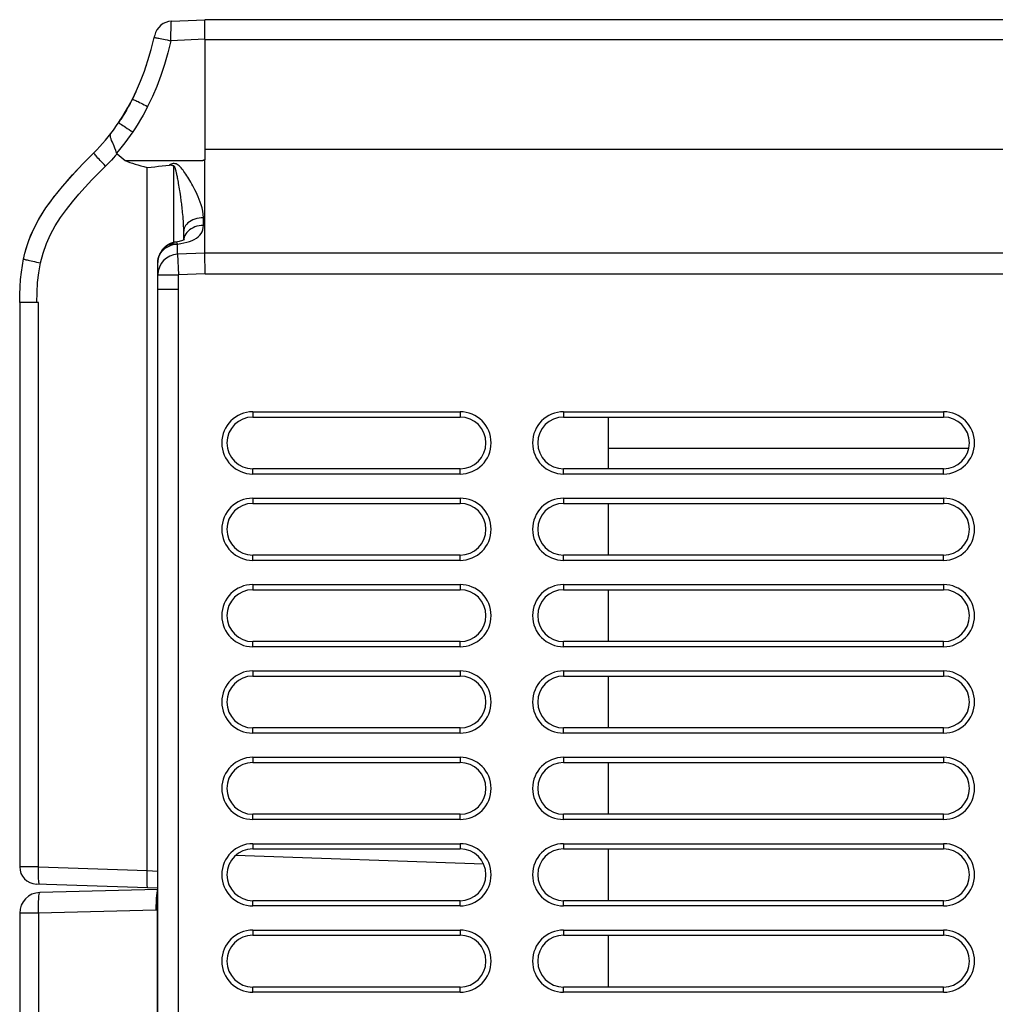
# Model space of a CAD drawing. Header units: millimetres. Extents: x -131 to 719, y -272 to 510.
# Tile 24 of 102: x -123 to -66, y 175 to 232. Entities that reach past the tile are written whole.
import ezdxf

# ---------------------------------------------------------------- set-up
doc = ezdxf.new("R2010")
doc.units = ezdxf.units.MM
doc.header["$LTSCALE"] = 23.1
doc.layers.get('0').update_dxf_attribs({"linetype": 'CONTINUOUS'})

msp = doc.modelspace()

# ---------------------------------------------------------------- linework, layer by layer
at = {"color": 7}
for p, q in [((-114.191, 232.287), (-112.266, 232.371)), ((-112.267, 232.041), (-112.266, 232.199)), ((-112.266, 231.73), (-112.267, 232.041)), ((-112.266, 232.199), (-112.266, 232.371)), ((32.015, 232.371), (-112.266, 232.371)), ((-115.165, 231.472), (-115.175, 231.428)), ((-112.266, 231.235), (-114.225, 231.15)), ((-112.266, 231.234), (-112.266, 224.262)), ((-112.266, 231.234), (32.015, 231.234)), ((-115.766, 229.388), (-115.559, 230)), ((-115.987, 228.812), (-115.766, 229.388)), ((-116.219, 228.274), (-115.987, 228.812)), ((-116.461, 227.77), (-116.219, 228.274)), ((-116.253, 228.203), (-116.461, 227.77)), ((-116.716, 227.29), (-116.622, 227.462)), ((-116.587, 227.527), (-116.697, 227.323)), ((-116.642, 227.425), (-116.461, 227.77)), ((-116.587, 227.527), (-116.461, 227.77)), ((-116.544, 227.608), (-116.587, 227.527)), ((-116.502, 227.689), (-116.544, 227.608)), ((-116.461, 227.77), (-116.502, 227.689)), ((-116.983, 226.833), (-116.848, 227.059)), ((-116.971, 226.853), (-116.814, 227.117)), ((-116.807, 227.129), (-116.916, 226.944)), ((-116.848, 227.059), (-116.716, 227.29)), ((-116.814, 227.117), (-116.642, 227.425)), ((-116.697, 227.323), (-116.807, 227.129)), ((-117.408, 226.189), (-117.334, 226.295)), ((-117.334, 226.295), (-117.262, 226.401)), ((-117.262, 226.401), (-117.125, 226.609)), ((-117.262, 226.401), (-117.139, 226.586)), ((-117.233, 226.443), (-117.251, 226.417)), ((-117.233, 226.443), (-117.121, 226.614)), ((-116.983, 226.833), (-117.13, 226.601)), ((-117.125, 226.609), (-116.971, 226.853)), ((-117.863, 225.586), (-117.71, 225.78)), ((-117.71, 225.78), (-117.633, 225.88)), ((-117.633, 225.88), (-117.557, 225.982)), ((-117.557, 225.982), (-117.482, 226.085)), ((-117.482, 226.085), (-117.408, 226.189)), ((-118.346, 225.025), (-118.181, 225.209)), ((-118.181, 225.209), (-118.02, 225.396)), ((-118.02, 225.396), (-117.863, 225.586)), ((-119.339, 224.005), (-118.687, 224.67)), ((-118.687, 224.67), (-118.515, 224.846)), ((-118.515, 224.846), (-118.346, 225.025)), ((-117.347, 224.611), (-116.868, 224.211)), ((32.015, 224.863), (-112.266, 224.863)), ((-116.868, 224.211), (-112.371, 224.227)), ((-112.371, 224.227), (-112.266, 224.262)), ((-112.335, 224.233), (-112.371, 224.227)), ((-112.266, 218.863), (-112.266, 224.251)), ((-119.947, 223.356), (-119.339, 224.005)), ((-115.595, 183.109), (-115.595, 223.814)), ((-114.07, 223.903), (-114.07, 219.47)), ((-113.915, 223.566), (-113.924, 223.602)), ((-113.906, 223.527), (-113.915, 223.566)), ((-113.896, 223.485), (-113.906, 223.527)), ((-113.886, 223.438), (-113.896, 223.485)), ((-120.506, 222.721), (-119.947, 223.356)), ((-120.291, 222.97), (-120.279, 222.983)), ((-113.875, 223.387), (-113.886, 223.438)), ((-113.863, 223.331), (-113.875, 223.387)), ((-113.851, 223.271), (-113.863, 223.331)), ((-113.838, 223.205), (-113.851, 223.271)), ((-113.824, 223.133), (-113.838, 223.205)), ((-113.81, 223.055), (-113.824, 223.133)), ((-113.795, 222.972), (-113.81, 223.055)), ((-113.779, 222.882), (-113.795, 222.972)), ((-113.763, 222.785), (-113.779, 222.882)), ((-121.012, 222.096), (-120.506, 222.721)), ((-113.745, 222.682), (-113.763, 222.785)), ((-113.728, 222.572), (-113.745, 222.682)), ((-113.68, 222.261), (-113.699, 222.393)), ((-112.344, 220.466), (-112.344, 220.909)), ((-113.485, 219.614), (-113.485, 220.124)), ((-114.05, 219.475), (-114.086, 219.467)), ((-113.939, 219.494), (-113.939, 219.494)), ((-113.478, 219.691), (-113.484, 219.615)), ((-114.65, 219.057), (-114.554, 219.137)), ((-114.554, 219.137), (-114.449, 219.208)), ((-114.538, 219.24), (-114.551, 219.229)), ((-114.449, 219.208), (-114.336, 219.267)), ((-114.387, 219.343), (-114.399, 219.337)), ((-114.374, 219.351), (-114.387, 219.343)), ((-114.245, 219.413), (-114.255, 219.409)), ((-114.226, 219.42), (-114.245, 219.413)), ((-114.206, 219.428), (-114.226, 219.42)), ((-114.171, 219.44), (-114.206, 219.428)), ((-114.092, 219.351), (-113.968, 219.374)), ((-114.071, 219.402), (-113.957, 219.401)), ((-113.968, 219.374), (-113.844, 219.385)), ((-113.957, 219.401), (-113.841, 219.386)), ((-113.844, 218.794), (-113.844, 219.386)), ((-112.266, 218.863), (-113.844, 218.794)), ((-113.844, 218.794), (-113.791, 217.595)), ((-112.239, 217.663), (-112.266, 218.863)), ((32.015, 218.863), (-112.266, 218.863)), ((-114.985, 97.422), (-114.985, 218.308)), ((-114.985, 217.595), (-113.791, 217.595)), ((-112.239, 217.663), (-113.791, 217.595)), ((-113.788, 216.767), (-113.791, 217.595)), ((-112.239, 217.663), (32.015, 217.663)), ((-114.985, 216.767), (-113.791, 216.767)), ((-113.785, 97.397), (-113.788, 216.767)), ((-122.985, 215.991), (-122.985, 183.334)), ((-121.89, 215.991), (-122.984, 215.991)), ((-121.89, 183.328), (-121.89, 215.991)), ((-109.483, 209.671), (-109.483, 209.371)), ((-109.483, 209.671), (-97.483, 209.671)), ((-109.483, 209.371), (-97.483, 209.371)), ((-97.483, 209.671), (-97.483, 209.371)), ((-91.483, 209.671), (-91.483, 209.371)), ((-91.483, 209.671), (-69.483, 209.671)), ((-91.483, 209.371), (-69.483, 209.371)), ((-88.876, 206.371), (-88.876, 209.371)), ((-69.483, 209.671), (-69.483, 209.371)), ((-88.876, 207.572), (-68.015, 207.572)), ((-109.483, 206.071), (-109.483, 206.371)), ((-97.483, 206.371), (-109.483, 206.371)), ((-97.483, 206.071), (-97.483, 206.371)), ((-91.483, 206.071), (-91.483, 206.371)), ((-69.483, 206.371), (-91.483, 206.371)), ((-69.483, 206.071), (-69.483, 206.371)), ((-97.483, 206.071), (-109.483, 206.071)), ((-69.483, 206.071), (-91.483, 206.071)), ((-109.483, 204.671), (-109.483, 204.371)), ((-109.483, 204.671), (-97.483, 204.671)), ((-97.483, 204.671), (-97.483, 204.371)), ((-91.483, 204.671), (-91.483, 204.371)), ((-91.483, 204.671), (-69.483, 204.671)), ((-69.483, 204.671), (-69.483, 204.371)), ((-109.483, 204.371), (-97.483, 204.371)), ((-91.483, 204.371), (-69.483, 204.371)), ((-88.876, 201.371), (-88.876, 204.371)), ((-109.483, 201.071), (-109.483, 201.371)), ((-97.483, 201.371), (-109.483, 201.371)), ((-97.483, 201.071), (-97.483, 201.371)), ((-91.483, 201.071), (-91.483, 201.371)), ((-69.483, 201.371), (-91.483, 201.371)), ((-69.483, 201.071), (-69.483, 201.371)), ((-97.483, 201.071), (-109.483, 201.071)), ((-69.483, 201.071), (-91.483, 201.071)), ((-109.483, 199.671), (-109.483, 199.371)), ((-109.483, 199.671), (-97.483, 199.671)), ((-97.483, 199.671), (-97.483, 199.371)), ((-91.483, 199.671), (-91.483, 199.371)), ((-91.483, 199.671), (-69.483, 199.671)), ((-69.483, 199.671), (-69.483, 199.371)), ((-109.483, 199.371), (-97.483, 199.371)), ((-91.483, 199.371), (-69.483, 199.371)), ((-88.876, 196.371), (-88.876, 199.371)), ((-109.483, 196.071), (-109.483, 196.371)), ((-97.483, 196.371), (-109.483, 196.371)), ((-97.483, 196.071), (-97.483, 196.371)), ((-91.483, 196.071), (-91.483, 196.371)), ((-69.483, 196.371), (-91.483, 196.371)), ((-69.483, 196.071), (-69.483, 196.371)), ((-97.483, 196.071), (-109.483, 196.071)), ((-69.483, 196.071), (-91.483, 196.071)), ((-109.483, 194.671), (-109.483, 194.371)), ((-109.483, 194.671), (-97.483, 194.671)), ((-109.483, 194.371), (-97.483, 194.371)), ((-97.483, 194.671), (-97.483, 194.371)), ((-91.483, 194.671), (-91.483, 194.371)), ((-91.483, 194.671), (-69.483, 194.671)), ((-91.483, 194.371), (-69.483, 194.371)), ((-88.876, 191.371), (-88.876, 194.371)), ((-69.483, 194.671), (-69.483, 194.371)), ((-109.483, 191.071), (-109.483, 191.371)), ((-97.483, 191.371), (-109.483, 191.371)), ((-97.483, 191.071), (-109.483, 191.071)), ((-97.483, 191.071), (-97.483, 191.371)), ((-91.483, 191.071), (-91.483, 191.371)), ((-69.483, 191.371), (-91.483, 191.371)), ((-69.483, 191.071), (-91.483, 191.071)), ((-69.483, 191.071), (-69.483, 191.371)), ((-109.482, 189.671), (-109.482, 189.371)), ((-109.482, 189.671), (-97.482, 189.671)), ((-109.482, 189.371), (-97.482, 189.371)), ((-97.482, 189.671), (-97.482, 189.371)), ((-91.483, 189.671), (-91.483, 189.371)), ((-91.483, 189.671), (-69.483, 189.671)), ((-91.483, 189.371), (-69.483, 189.371)), ((-88.876, 186.371), (-88.876, 189.371)), ((-69.483, 189.671), (-69.483, 189.371)), ((-109.482, 186.071), (-109.482, 186.371)), ((-97.482, 186.371), (-109.482, 186.371)), ((-97.482, 186.071), (-109.482, 186.071)), ((-97.482, 186.071), (-97.482, 186.371)), ((-91.483, 186.071), (-91.483, 186.371)), ((-69.483, 186.371), (-91.483, 186.371)), ((-69.483, 186.071), (-91.483, 186.071)), ((-69.483, 186.071), (-69.483, 186.371)), ((-109.482, 184.671), (-109.482, 184.371)), ((-109.482, 184.671), (-97.482, 184.671)), ((-109.482, 184.371), (-97.482, 184.371)), ((-97.482, 184.671), (-97.482, 184.371)), ((-91.483, 184.671), (-91.483, 184.371)), ((-91.483, 184.671), (-69.483, 184.671)), ((-91.483, 184.371), (-69.483, 184.371)), ((-88.876, 181.371), (-88.876, 184.371)), ((-69.483, 184.671), (-69.483, 184.371)), ((-96.114, 183.481), (-110.487, 183.983)), ((-121.89, 183.328), (-115.595, 183.109)), ((-115.595, 183.109), (-114.985, 183.088)), ((-114.985, 182.089), (-122.02, 182.335)), ((-114.985, 182.022), (-121.817, 181.843)), ((-114.988, 181.486), (-114.985, 181.51)), ((-109.482, 181.071), (-109.482, 181.371)), ((-97.482, 181.371), (-109.482, 181.371)), ((-97.482, 181.071), (-97.482, 181.371)), ((-91.483, 181.071), (-91.483, 181.371)), ((-69.483, 181.371), (-91.483, 181.371)), ((-69.483, 181.071), (-69.483, 181.371)), ((-115.095, 180.821), (-121.89, 180.643)), ((-115.029, 180.819), (-115.095, 180.821)), ((-115.029, 180.819), (-115.029, 163.708)), ((-97.482, 181.071), (-109.482, 181.071)), ((-69.483, 181.071), (-91.483, 181.071)), ((-122.985, 180.643), (-122.985, 167.893)), ((-121.89, 180.643), (-122.985, 180.643)), ((-121.89, 180.643), (-121.89, 167.893)), ((-109.482, 179.671), (-109.482, 179.371)), ((-109.482, 179.671), (-97.482, 179.671)), ((-97.482, 179.671), (-97.482, 179.371)), ((-91.483, 179.671), (-91.483, 179.371)), ((-91.483, 179.671), (-69.483, 179.671)), ((-69.483, 179.671), (-69.483, 179.371)), ((-109.482, 179.371), (-97.482, 179.371)), ((-91.483, 179.371), (-69.483, 179.371)), ((-88.876, 176.371), (-88.876, 179.371)), ((-109.482, 176.071), (-109.482, 176.371)), ((-97.482, 176.371), (-109.482, 176.371)), ((-97.482, 176.071), (-97.482, 176.371)), ((-91.483, 176.071), (-91.483, 176.371)), ((-69.483, 176.371), (-91.483, 176.371)), ((-69.483, 176.071), (-69.483, 176.371)), ((-97.482, 176.071), (-109.482, 176.071)), ((-69.483, 176.071), (-91.483, 176.071))]:
    msp.add_line(p, q, dxfattribs=at)
for points in [[(-114.225, 231.15), (-114.225, 231.276), (-114.225, 231.4), (-114.225, 231.523), (-114.224, 231.641), (-114.222, 231.754), (-114.22, 231.859), (-114.218, 231.956), (-114.215, 232.041), (-114.212, 232.115), (-114.208, 232.177), (-114.204, 232.225), (-114.2, 232.26), (-114.195, 232.28), (-114.191, 232.287)], [(-115.17, 231.448), (-115.191, 231.358), (-115.197, 231.331)], [(-112.266, 231.235), (-112.266, 231.363), (-112.266, 231.73)], [(-114.225, 231.15), (-114.4, 230.452), (-114.596, 229.779), (-114.813, 229.132), (-115.049, 228.512), (-115.303, 227.919), (-115.574, 227.353)], [(-115.559, 230), (-115.369, 230.647), (-115.197, 231.331)], [(-115.197, 231.331), (-115.19, 231.334), (-115.171, 231.334), (-115.142, 231.332), (-115.102, 231.327), (-115.051, 231.32), (-114.991, 231.309), (-114.921, 231.297), (-114.842, 231.282), (-114.754, 231.264), (-114.658, 231.245), (-114.556, 231.223), (-114.448, 231.2), (-114.337, 231.175), (-114.225, 231.15)], [(-116.461, 227.77), (-116.454, 227.77), (-116.438, 227.765), (-116.41, 227.754), (-116.372, 227.738), (-116.324, 227.717), (-116.267, 227.691), (-116.201, 227.66), (-116.128, 227.626), (-116.046, 227.587), (-115.959, 227.544), (-115.866, 227.499), (-115.77, 227.451), (-115.672, 227.403), (-115.574, 227.353)], [(-116.916, 226.944), (-117.024, 226.768), (-117.105, 226.64)], [(-115.574, 227.353), (-115.705, 227.099), (-115.842, 226.848), (-115.984, 226.599), (-116.131, 226.353), (-116.283, 226.111), (-116.441, 225.872)], [(-117.262, 226.401), (-117.253, 226.399), (-117.232, 226.387), (-117.197, 226.366), (-117.149, 226.337), (-117.09, 226.299), (-117.02, 226.255), (-116.94, 226.203), (-116.85, 226.144), (-116.754, 226.08), (-116.652, 226.013), (-116.547, 225.943), (-116.441, 225.872)], [(-117.735, 225.627), (-117.739, 225.689), (-117.731, 225.74), (-117.71, 225.78)], [(-116.441, 225.872), (-116.586, 225.661), (-116.735, 225.453), (-116.889, 225.248), (-117.046, 225.046), (-117.208, 224.848), (-117.373, 224.653)], [(-117.619, 225.281), (-117.66, 225.383), (-117.694, 225.474), (-117.72, 225.556), (-117.735, 225.627)], [(-117.373, 224.653), (-117.42, 224.792), (-117.47, 224.926), (-117.522, 225.052), (-117.619, 225.281)], [(-118.009, 223.896), (-118.09, 223.979), (-118.17, 224.061), (-118.247, 224.141), (-118.32, 224.219), (-118.389, 224.293), (-118.452, 224.362), (-118.509, 224.426), (-118.559, 224.484), (-118.601, 224.535), (-118.636, 224.578), (-118.662, 224.614), (-118.679, 224.641), (-118.688, 224.66), (-118.687, 224.67)], [(-117.347, 224.611), (-117.453, 224.488), (-117.561, 224.367), (-117.671, 224.247), (-117.782, 224.128), (-117.895, 224.011), (-118.009, 223.895)], [(-117.347, 224.611), (-117.352, 224.616), (-117.358, 224.622), (-117.363, 224.629), (-117.367, 224.637), (-117.37, 224.644), (-117.373, 224.653)], [(-112.344, 220.909), (-112.356, 221.106), (-112.381, 221.296), (-112.42, 221.478), (-112.469, 221.651), (-112.524, 221.815), (-112.584, 221.971), (-112.645, 222.119), (-112.708, 222.258), (-112.771, 222.391), (-112.834, 222.517), (-112.895, 222.636), (-112.955, 222.75), (-113.015, 222.859), (-113.073, 222.962), (-113.131, 223.062), (-113.189, 223.157), (-113.246, 223.249), (-113.303, 223.337), (-113.359, 223.421), (-113.415, 223.502), (-113.47, 223.58), (-113.525, 223.654), (-113.579, 223.724), (-113.634, 223.789), (-113.688, 223.849), (-113.744, 223.904), (-113.8, 223.951), (-113.858, 223.99), (-113.917, 224.018), (-113.976, 224.035), (-114.035, 224.043), (-114.093, 224.042), (-114.15, 224.033), (-114.205, 224.016), (-114.258, 223.991), (-114.31, 223.957)], [(-112.267, 224.253), (-112.283, 224.245), (-112.3, 224.239), (-112.317, 224.235), (-112.335, 224.233)], [(-121.784, 218.294), (-121.632, 218.865), (-121.438, 219.414), (-121.198, 219.941), (-120.922, 220.446), (-120.615, 220.926), (-120.282, 221.387), (-119.931, 221.832), (-119.564, 222.263), (-119.186, 222.684), (-118.798, 223.095), (-118.406, 223.499), (-118.009, 223.895)], [(-120.279, 222.983), (-119.918, 223.388), (-119.637, 223.69)], [(-115.595, 223.814), (-115.38, 223.837), (-115.165, 223.86), (-114.951, 223.884), (-114.737, 223.908), (-114.523, 223.932), (-114.31, 223.957)], [(-114.31, 223.957), (-114.284, 223.96), (-114.258, 223.961), (-114.234, 223.961), (-114.211, 223.96), (-114.188, 223.957), (-114.167, 223.953), (-114.147, 223.947), (-114.128, 223.94), (-114.111, 223.933), (-114.095, 223.924), (-114.082, 223.914), (-114.07, 223.903)], [(-113.924, 223.602), (-113.928, 223.619), (-113.932, 223.635), (-113.936, 223.65), (-113.94, 223.665), (-113.944, 223.679), (-113.948, 223.693), (-113.952, 223.706), (-113.956, 223.719), (-113.959, 223.731), (-113.963, 223.743), (-113.967, 223.755), (-113.971, 223.767), (-113.975, 223.778), (-113.979, 223.789), (-113.983, 223.8), (-113.987, 223.811), (-113.991, 223.822), (-113.996, 223.832), (-114.001, 223.843), (-114.006, 223.853), (-114.011, 223.863), (-114.017, 223.872), (-114.023, 223.881), (-114.03, 223.889), (-114.037, 223.896), (-114.045, 223.901), (-114.053, 223.904), (-114.061, 223.904), (-114.07, 223.903)], [(-113.699, 222.393), (-113.709, 222.455), (-113.728, 222.572)], [(-122.76, 218.518), (-122.622, 219.076), (-122.43, 219.656), (-122.174, 220.256), (-121.851, 220.865), (-121.463, 221.478), (-121.012, 222.096)], [(-122.757, 218.517), (-122.681, 218.857), (-122.535, 219.357), (-122.353, 219.851), (-122.134, 220.339), (-121.897, 220.784), (-121.685, 221.139), (-121.466, 221.473), (-121.209, 221.834), (-120.985, 222.13)], [(-113.485, 220.124), (-113.487, 220.282), (-113.492, 220.434), (-113.498, 220.578), (-113.506, 220.716), (-113.516, 220.847), (-113.526, 220.973), (-113.536, 221.092), (-113.547, 221.206), (-113.558, 221.315), (-113.57, 221.42), (-113.581, 221.52), (-113.593, 221.617), (-113.604, 221.709), (-113.615, 221.798), (-113.626, 221.883), (-113.637, 221.965), (-113.648, 222.044), (-113.659, 222.119), (-113.68, 222.261)], [(-112.344, 220.909), (-112.473, 220.901), (-112.6, 220.883), (-112.724, 220.857), (-112.843, 220.821), (-112.955, 220.777), (-113.059, 220.726), (-113.154, 220.667), (-113.239, 220.602), (-113.312, 220.532), (-113.374, 220.456), (-113.422, 220.376), (-113.457, 220.294), (-113.478, 220.209), (-113.485, 220.124)], [(-113.474, 219.446), (-113.306, 219.487), (-113.15, 219.534), (-113.005, 219.589), (-112.873, 219.652), (-112.754, 219.723), (-112.648, 219.803), (-112.557, 219.891), (-112.481, 219.988), (-112.422, 220.094), (-112.379, 220.209), (-112.353, 220.333), (-112.344, 220.466)], [(-112.344, 220.466), (-112.473, 220.457), (-112.599, 220.437), (-112.72, 220.409), (-112.835, 220.371), (-112.945, 220.324), (-113.048, 220.269), (-113.142, 220.206), (-113.228, 220.135), (-113.304, 220.056), (-113.368, 219.971)], [(-114.086, 219.467), (-114.099, 219.463), (-114.11, 219.46), (-114.121, 219.457), (-114.131, 219.454), (-114.14, 219.452), (-114.149, 219.448), (-114.158, 219.445)], [(-113.978, 219.489), (-113.995, 219.487), (-114.006, 219.485), (-114.017, 219.483), (-114.05, 219.475)], [(-113.939, 219.494), (-113.942, 219.494), (-113.978, 219.489)], [(-113.561, 219.582), (-113.617, 219.563), (-113.683, 219.544), (-113.757, 219.526), (-113.839, 219.51), (-113.94, 219.495)], [(-113.841, 219.386), (-113.866, 219.433), (-113.889, 219.468), (-113.913, 219.489), (-113.937, 219.494), (-113.939, 219.494)], [(-113.444, 219.637), (-113.439, 219.641), (-113.441, 219.64), (-113.453, 219.632), (-113.477, 219.618), (-113.514, 219.601), (-113.561, 219.582)], [(-113.368, 219.971), (-113.419, 219.881), (-113.455, 219.787), (-113.478, 219.691)], [(-114.985, 218.308), (-114.978, 218.426), (-114.957, 218.542), (-114.921, 218.656), (-114.872, 218.766), (-114.81, 218.87), (-114.736, 218.968), (-114.65, 219.057)], [(-114.818, 218.913), (-114.827, 218.898), (-114.838, 218.879), (-114.849, 218.86), (-114.86, 218.839), (-114.871, 218.817), (-114.882, 218.794), (-114.892, 218.77), (-114.902, 218.746), (-114.912, 218.722), (-114.921, 218.697), (-114.93, 218.671), (-114.938, 218.646), (-114.946, 218.619), (-114.953, 218.593), (-114.959, 218.565), (-114.965, 218.537), (-114.97, 218.509), (-114.974, 218.481), (-114.978, 218.451), (-114.981, 218.422), (-114.983, 218.392), (-114.984, 218.362), (-114.985, 218.331), (-114.985, 218.308)], [(-114.551, 219.229), (-114.562, 219.221), (-114.574, 219.211), (-114.587, 219.2), (-114.599, 219.188), (-114.613, 219.177), (-114.626, 219.164), (-114.639, 219.151), (-114.652, 219.138), (-114.666, 219.124), (-114.679, 219.11), (-114.692, 219.094), (-114.706, 219.079), (-114.719, 219.062), (-114.732, 219.045), (-114.745, 219.028), (-114.758, 219.01), (-114.772, 218.989), (-114.794, 218.955), (-114.818, 218.913)], [(-114.551, 219.229), (-114.479, 219.28), (-114.387, 219.329), (-114.287, 219.366)], [(-114.399, 219.337), (-114.404, 219.334), (-114.409, 219.331), (-114.414, 219.328), (-114.419, 219.325), (-114.424, 219.322), (-114.429, 219.319), (-114.434, 219.316), (-114.439, 219.312), (-114.444, 219.309), (-114.45, 219.305), (-114.456, 219.301), (-114.461, 219.298), (-114.467, 219.294), (-114.473, 219.289), (-114.479, 219.285), (-114.485, 219.281), (-114.491, 219.276), (-114.497, 219.272), (-114.504, 219.267), (-114.51, 219.262), (-114.517, 219.257), (-114.524, 219.251), (-114.531, 219.246), (-114.538, 219.24)], [(-114.255, 219.409), (-114.263, 219.406), (-114.272, 219.402), (-114.279, 219.399), (-114.287, 219.396), (-114.294, 219.393), (-114.301, 219.389), (-114.308, 219.386), (-114.315, 219.382), (-114.322, 219.379), (-114.329, 219.375), (-114.336, 219.372), (-114.343, 219.368), (-114.35, 219.364), (-114.356, 219.361), (-114.362, 219.357), (-114.374, 219.351)], [(-114.336, 219.267), (-114.216, 219.315), (-114.092, 219.351)], [(-114.287, 219.366), (-114.182, 219.391), (-114.071, 219.402)], [(-113.844, 219.386), (-113.653, 219.413), (-113.474, 219.446)], [(-122.985, 215.991), (-122.98, 216.456), (-122.962, 216.903), (-122.932, 217.333), (-122.888, 217.746), (-122.831, 218.141), (-122.76, 218.518)], [(-122.76, 218.518), (-122.755, 218.514), (-122.737, 218.509), (-122.709, 218.501), (-122.67, 218.49), (-122.62, 218.478), (-122.56, 218.464), (-122.491, 218.447), (-122.412, 218.429), (-122.323, 218.409), (-122.226, 218.387), (-122.123, 218.365), (-122.014, 218.341), (-121.9, 218.317), (-121.784, 218.292)], [(-121.986, 215.991), (-121.982, 216.575), (-121.947, 217.153), (-121.881, 217.726), (-121.784, 218.294)], [(-121.89, 183.328), (-122.98, 183.334), (-122.985, 183.334)], [(-121.872, 182.427), (-121.879, 182.481), (-121.884, 182.546), (-121.889, 182.621), (-121.893, 182.704), (-121.895, 182.795), (-121.896, 182.893), (-121.897, 182.997), (-121.896, 183.105), (-121.893, 183.215), (-121.89, 183.328)], [(-115.573, 182.109), (-115.579, 182.116), (-115.585, 182.135), (-115.59, 182.166), (-115.594, 182.209), (-115.598, 182.263), (-115.601, 182.328), (-115.603, 182.403), (-115.604, 182.486), (-115.605, 182.578), (-115.605, 182.676), (-115.603, 182.779), (-115.601, 182.887), (-115.599, 182.997), (-115.595, 183.109)], [(-121.838, 182.328), (-121.847, 182.335), (-121.856, 182.354), (-121.864, 182.385), (-121.872, 182.427)], [(-121.89, 180.643), (-121.894, 180.873), (-121.894, 181.096), (-121.89, 181.304), (-121.882, 181.487), (-121.87, 181.638), (-121.855, 181.75), (-121.837, 181.819), (-121.817, 181.843)], [(-114.985, 182.022), (-115.006, 181.999), (-115.026, 181.931), (-115.044, 181.819), (-115.061, 181.67), (-115.075, 181.488), (-115.085, 181.28), (-115.092, 181.055), (-115.095, 180.821)], [(-115.029, 180.819), (-115.019, 181.053), (-115.005, 181.279), (-114.988, 181.486)]]:
    msp.add_lwpolyline(points, dxfattribs=at)
for centre, radius, start, end in [((-114.145, 231.244), 1.045, 92.5, 167.3969), ((-129.296, 234.232), 14.371, 339.8998, 342.408), ((-113.791, 217.601), 1.194, 92.5, 180), ((-109.483, 207.871), 1.8, 90, 270), ((-109.483, 207.871), 1.5, 90, 270), ((-97.483, 207.871), 1.8, 270, 90), ((-97.483, 207.871), 1.5, 270, 90), ((-91.483, 207.871), 1.8, 90, 270), ((-91.483, 207.871), 1.5, 90, 270), ((-69.483, 207.871), 1.8, 270, 90), ((-69.483, 207.871), 1.5, 270, 90), ((-109.483, 202.871), 1.8, 90, 270), ((-97.483, 202.871), 1.8, 270, 90), ((-91.483, 202.871), 1.8, 90, 270), ((-69.483, 202.871), 1.8, 270, 90), ((-109.483, 202.871), 1.5, 90, 270), ((-97.483, 202.871), 1.5, 270, 90), ((-91.483, 202.871), 1.5, 90, 270), ((-69.483, 202.871), 1.5, 270, 90), ((-109.483, 197.871), 1.8, 90, 270), ((-97.483, 197.871), 1.8, 270, 90), ((-91.483, 197.871), 1.8, 90, 270), ((-69.483, 197.871), 1.8, 270, 90), ((-109.483, 197.871), 1.5, 90, 270), ((-97.483, 197.871), 1.5, 270, 90), ((-91.483, 197.871), 1.5, 90, 270), ((-69.483, 197.871), 1.5, 270, 90), ((-109.483, 192.871), 1.8, 90, 270), ((-109.483, 192.871), 1.5, 90, 270), ((-97.483, 192.871), 1.8, 270, 90), ((-97.483, 192.871), 1.5, 270, 90), ((-91.483, 192.871), 1.8, 90, 270), ((-91.483, 192.871), 1.5, 90, 270), ((-69.483, 192.871), 1.8, 270, 90), ((-69.483, 192.871), 1.5, 270, 90), ((-109.482, 187.871), 1.8, 90, 270), ((-109.482, 187.871), 1.5, 90, 270), ((-97.482, 187.871), 1.8, 270, 90), ((-97.482, 187.871), 1.5, 270, 90), ((-91.483, 187.871), 1.8, 90, 270), ((-91.483, 187.871), 1.5, 90, 270), ((-69.483, 187.871), 1.8, 270, 90), ((-69.483, 187.871), 1.5, 270, 90), ((-109.482, 182.871), 1.8, 90, 270), ((-109.482, 182.871), 1.5, 90, 270), ((-97.482, 182.871), 1.8, 270, 90), ((-97.482, 182.871), 1.5, 270, 90), ((-91.483, 182.871), 1.8, 90, 270), ((-91.483, 182.871), 1.5, 90, 270), ((-69.483, 182.871), 1.8, 270, 90), ((-69.483, 182.871), 1.5, 270, 90), ((-121.985, 183.334), 1, 180, 267.9999), ((-121.785, 180.643), 1.2, 91.5, 180), ((-109.482, 177.871), 1.8, 90, 270), ((-97.482, 177.871), 1.8, 270, 90), ((-91.483, 177.871), 1.8, 90, 270), ((-69.483, 177.871), 1.8, 270, 90), ((-109.482, 177.871), 1.5, 90, 270), ((-97.482, 177.871), 1.5, 270, 90), ((-91.483, 177.871), 1.5, 90, 270), ((-69.483, 177.871), 1.5, 270, 90)]:
    msp.add_arc(centre, radius, start, end, dxfattribs=at)
msp.add_ellipse((-70.109, 224.863), major_axis=(47.542, 0), ratio=0.075815, start_param=-2.959821, end_param=-2.84639, dxfattribs=at)

doc.saveas('drawing.dxf')
